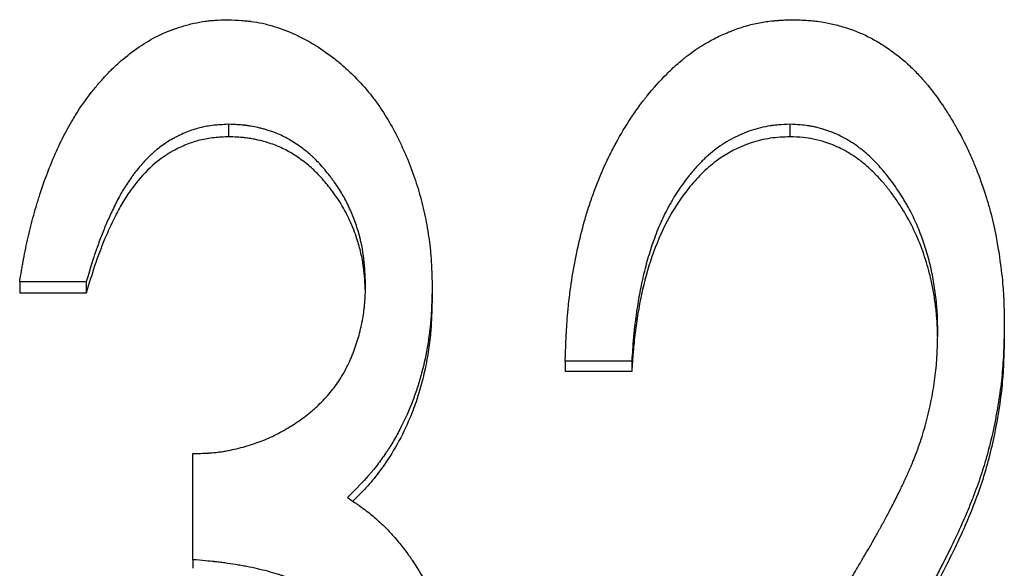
# Model space of a CAD drawing. Header units: millimetres. Extents: x 0 to 594, y 0 to 420.
# Tile 10 of 20: x 175.85 to 184.38, y 226.26 to 231.02. Entities that reach past the tile are written whole.
import ezdxf

# ---------------------------------------------------------------- set-up
doc = ezdxf.new("R2010")
doc.units = ezdxf.units.MM

msp = doc.modelspace()

# ---------------------------------------------------------------- linework, layer by layer
at = {"color": 7, "linetype": 'Continuous', "lineweight": 25}
for p, q in [((177.6576, 230.1139), (177.6576, 230.0059)), ((182.5254, 230.1139), (182.5254, 230.0059)), ((176.4226, 228.7465), (175.8457, 228.7465)), ((175.8457, 228.7465), (175.8457, 228.6504)), ((176.4226, 228.7465), (176.4226, 228.6504)), ((179.4226, 228.7161), (179.4226, 228.6203)), ((176.4226, 228.6504), (175.8457, 228.6504)), ((184.3841, 228.375), (184.3841, 228.2822)), ((181.1534, 228.0603), (180.5765, 228.0603)), ((180.5765, 228.0603), (180.5765, 227.9702)), ((181.1534, 228.0603), (181.1534, 227.9702)), ((181.1534, 227.9702), (180.5765, 227.9702)), ((177.3457, 226.3382), (177.3457, 227.2577)), ((177.3457, 226.3382), (177.3457, 226.2632))]:
    msp.add_line(p, q, dxfattribs=at)
for points, knots in [([(175.8457, 228.7465), (175.8528, 228.7898), (175.8591, 228.8277), (175.8673, 228.8764), (175.8699, 228.8913), (175.8734, 228.9116), (175.8745, 228.918), (175.8762, 228.9271), (175.8767, 228.9301), (175.8775, 228.9344), (175.8777, 228.9358), (175.8782, 228.9386), (175.8783, 228.9392), (175.8848, 228.9746), (175.8911, 229.0073), (175.9044, 229.0718), (175.911, 229.1025), (175.9333, 229.1992), (175.9496, 229.2632), (175.976, 229.3582), (175.9851, 229.3898), (175.9993, 229.4369), (176.0041, 229.4526), (176.0115, 229.476), (176.014, 229.4838), (176.019, 229.4994), (176.0212, 229.5063), (176.0694, 229.6539), (176.1194, 229.783), (176.2015, 229.9618), (176.23, 230.0189), (176.2746, 230.101), (176.2897, 230.1277), (176.3129, 230.1669), (176.3207, 230.1798), (176.3364, 230.2053), (176.3438, 230.217), (176.3865, 230.2833), (176.4246, 230.3365), (176.4878, 230.4166), (176.5106, 230.4442), (176.5548, 230.4955), (176.5768, 230.5199), (176.6094, 230.5544), (176.6203, 230.5656), (176.6419, 230.5873), (176.6551, 230.6002), (176.6925, 230.6357), (176.7177, 230.6584), (176.7946, 230.7234), (176.8472, 230.7628), (176.9552, 230.8335), (177.0104, 230.8652), (177.1286, 230.9208), (177.1906, 230.9444), (177.2718, 230.9687), (177.2882, 230.9733), (177.3213, 230.982), (177.3391, 230.9863), (177.3897, 230.9977), (177.4221, 231.0037), (177.4611, 231.0093), (177.4688, 231.0103), (177.484, 231.0122), (177.4885, 231.0127), (177.5071, 231.0145), (177.5211, 231.0156), (177.5681, 231.0186), (177.606, 231.0203), (177.6504, 231.0215)], [0, 0, 0, 0, 0.03125, 0.03125, 0.046875, 0.046875, 0.054688, 0.054688, 0.058594, 0.058594, 0.060547, 0.060547, 0.0625, 0.0625, 0.09375, 0.09375, 0.125, 0.125, 0.1875, 0.1875, 0.21875, 0.21875, 0.234375, 0.234375, 0.242188, 0.242188, 0.25, 0.25, 0.375, 0.375, 0.4375, 0.4375, 0.46875, 0.46875, 0.484375, 0.484375, 0.5, 0.5, 0.5625, 0.5625, 0.59375, 0.59375, 0.625, 0.625, 0.640625, 0.640625, 0.65625, 0.65625, 0.6875, 0.6875, 0.75, 0.75, 0.8125, 0.8125, 0.875, 0.875, 0.890625, 0.890625, 0.90625, 0.90625, 0.9375, 0.9375, 0.945312, 0.945312, 0.953125, 0.953125, 0.96875, 0.96875, 1, 1, 1, 1]), ([(177.6504, 231.0215), (177.6954, 231.0194), (177.7348, 231.0172), (177.7853, 231.0135), (177.8007, 231.0123), (177.8217, 231.0103), (177.8284, 231.0096), (177.8378, 231.0086), (177.8409, 231.0083), (177.8453, 231.0077), (177.8468, 231.0076), (177.8497, 231.0072), (177.8505, 231.0071), (177.8848, 231.0027), (177.9175, 230.9971), (177.9669, 230.9863), (177.9834, 230.9823), (178.0167, 230.9736), (178.0344, 230.9685), (178.1133, 230.9443), (178.1753, 230.9206), (178.2669, 230.8786), (178.2972, 230.8634), (178.3422, 230.8392), (178.3571, 230.8308), (178.3868, 230.8135), (178.4026, 230.804), (178.4716, 230.7611), (178.5255, 230.7231), (178.6042, 230.6607), (178.6302, 230.639), (178.6813, 230.5937), (178.7069, 230.5698), (178.7804, 230.4978), (178.8261, 230.4481), (178.8899, 230.3708), (178.9103, 230.3446), (178.9398, 230.3047), (178.9495, 230.2912), (178.9683, 230.2642), (178.9779, 230.25), (179.0213, 230.1838), (179.0545, 230.1281), (179.1022, 230.04), (179.1177, 230.01), (179.1405, 229.9638), (179.148, 229.9482), (179.1628, 229.9167), (179.1703, 229.9002), (179.2051, 229.8226), (179.2303, 229.7602), (179.2644, 229.6661), (179.2751, 229.6347), (179.2954, 229.5716), (179.3046, 229.5407), (179.3318, 229.4435), (179.3477, 229.3784), (179.3681, 229.2804), (179.3744, 229.2476), (179.3858, 229.182), (179.3911, 229.1483), (179.4001, 229.0841), (179.4039, 229.0514), (179.4088, 229.0015), (179.4103, 228.9848), (179.4123, 228.9594), (179.4129, 228.9509), (179.4137, 228.9381), (179.414, 228.9338), (179.4144, 228.9274), (179.4146, 228.9253), (179.4148, 228.921), (179.415, 228.9181), (179.4177, 228.8722), (179.4202, 228.8054), (179.4226, 228.7161)], [0, 0, 0, 0, 0.03125, 0.03125, 0.046875, 0.046875, 0.054688, 0.054688, 0.058594, 0.058594, 0.060547, 0.060547, 0.0625, 0.0625, 0.09375, 0.09375, 0.109375, 0.109375, 0.125, 0.125, 0.1875, 0.1875, 0.21875, 0.21875, 0.234375, 0.234375, 0.25, 0.25, 0.3125, 0.3125, 0.34375, 0.34375, 0.375, 0.375, 0.4375, 0.4375, 0.46875, 0.46875, 0.484375, 0.484375, 0.5, 0.5, 0.5625, 0.5625, 0.59375, 0.59375, 0.609375, 0.609375, 0.625, 0.625, 0.6875, 0.6875, 0.71875, 0.71875, 0.75, 0.75, 0.8125, 0.8125, 0.84375, 0.84375, 0.875, 0.875, 0.90625, 0.90625, 0.921875, 0.921875, 0.929688, 0.929688, 0.933594, 0.933594, 0.935547, 0.935547, 0.9375, 0.9375, 1, 1, 1, 1]), ([(180.5765, 228.0603), (180.5783, 228.1149), (180.5801, 228.1626), (180.5826, 228.224), (180.5834, 228.2428), (180.5846, 228.2683), (180.585, 228.2764), (180.5855, 228.2879), (180.5857, 228.2917), (180.586, 228.2971), (180.5861, 228.2989), (180.5863, 228.3024), (180.5863, 228.3032), (180.5888, 228.3483), (180.5915, 228.3899), (180.5979, 228.4715), (180.6015, 228.5104), (180.6142, 228.6311), (180.6249, 228.7117), (180.6444, 228.8327), (180.6515, 228.8731), (180.663, 228.9337), (180.667, 228.9539), (180.6752, 228.9943), (180.6793, 229.0138), (180.7021, 229.1184), (180.7223, 229.1995), (180.7557, 229.3172), (180.7674, 229.3559), (180.7856, 229.4129), (180.7918, 229.4317), (180.8013, 229.4597), (180.8045, 229.469), (180.811, 229.4875), (180.8141, 229.4962), (180.8454, 229.5836), (180.876, 229.6597), (180.926, 229.7714), (180.9433, 229.8083), (180.9703, 229.8629), (180.9795, 229.881), (180.9982, 229.917), (181.0072, 229.934), (181.058, 230.0275), (181.1008, 230.0989), (181.1683, 230.201), (181.1913, 230.2342), (181.2267, 230.2828), (181.2386, 230.2988), (181.2567, 230.3224), (181.2628, 230.3302), (181.275, 230.3458), (181.2804, 230.3527), (181.3421, 230.4295), (181.3984, 230.4925), (181.4853, 230.579), (181.5146, 230.6065), (181.5591, 230.6457), (181.5741, 230.6585), (181.5967, 230.6771), (181.6042, 230.6832), (181.6193, 230.6953), (181.6263, 230.7008), (181.7007, 230.7582), (181.7698, 230.8033), (181.8777, 230.862), (181.9143, 230.8801), (181.9704, 230.905), (181.9893, 230.9129), (182.0274, 230.928), (182.0459, 230.9349), (182.1063, 230.956), (182.1464, 230.9682), (182.2063, 230.9834), (182.2262, 230.988), (182.2659, 230.9962), (182.2868, 230.9999), (182.3244, 231.0058), (182.344, 231.0084), (182.3748, 231.0117), (182.3853, 231.0127), (182.4013, 231.0141), (182.4067, 231.0145), (182.4149, 231.0151), (182.4176, 231.0153), (182.4231, 231.0157), (182.427, 231.016), (182.4559, 231.0179), (182.4972, 231.0197), (182.5524, 231.0215)], [0, 0, 0, 0, 0.03125, 0.03125, 0.046875, 0.046875, 0.054688, 0.054688, 0.058594, 0.058594, 0.060547, 0.060547, 0.0625, 0.0625, 0.09375, 0.09375, 0.125, 0.125, 0.1875, 0.1875, 0.21875, 0.21875, 0.234375, 0.234375, 0.25, 0.25, 0.3125, 0.3125, 0.34375, 0.34375, 0.359375, 0.359375, 0.367188, 0.367188, 0.375, 0.375, 0.4375, 0.4375, 0.46875, 0.46875, 0.484375, 0.484375, 0.5, 0.5, 0.5625, 0.5625, 0.59375, 0.59375, 0.609375, 0.609375, 0.617188, 0.617188, 0.625, 0.625, 0.6875, 0.6875, 0.71875, 0.71875, 0.734375, 0.734375, 0.742188, 0.742188, 0.75, 0.75, 0.8125, 0.8125, 0.84375, 0.84375, 0.859375, 0.859375, 0.875, 0.875, 0.90625, 0.90625, 0.921875, 0.921875, 0.9375, 0.9375, 0.953125, 0.953125, 0.960938, 0.960938, 0.964844, 0.964844, 0.966797, 0.966797, 0.96875, 0.96875, 1, 1, 1, 1]), ([(182.5524, 231.0215), (182.5773, 231.0206), (182.5992, 231.0198), (182.6272, 231.0187), (182.6358, 231.0183), (182.6476, 231.0177), (182.6513, 231.0175), (182.6566, 231.0172), (182.6583, 231.0171), (182.6616, 231.0169), (182.6622, 231.0169), (182.6852, 231.0155), (182.7047, 231.014), (182.742, 231.0104), (182.7592, 231.0084), (182.8117, 231.001), (182.8474, 230.9944), (182.9022, 230.9821), (182.9206, 230.9776), (182.9579, 230.9677), (182.9775, 230.9622), (183.0686, 230.9347), (183.1381, 230.9071), (183.2374, 230.8574), (183.2695, 230.8395), (183.3172, 230.8107), (183.333, 230.8007), (183.3644, 230.7802), (183.3809, 230.7689), (183.454, 230.7172), (183.5102, 230.6711), (183.5912, 230.5949), (183.6177, 230.5683), (183.6565, 230.5266), (183.6693, 230.5125), (183.6883, 230.4908), (183.6946, 230.4834), (183.7071, 230.4687), (183.7141, 230.4604), (183.7635, 230.4003), (183.8062, 230.3429), (183.8685, 230.2509), (183.889, 230.2193), (183.9193, 230.1703), (183.9293, 230.1537), (183.9442, 230.1285), (183.9492, 230.12), (183.9591, 230.103), (183.9643, 230.0937), (184.0052, 230.0214), (184.0391, 229.9558), (184.0862, 229.8552), (184.1013, 229.8214), (184.123, 229.77), (184.1301, 229.7528), (184.1405, 229.7269), (184.1439, 229.7182), (184.1507, 229.7009), (184.1538, 229.6927), (184.1855, 229.6088), (184.2105, 229.5362), (184.2431, 229.4299), (184.2531, 229.395), (184.2715, 229.3261), (184.2797, 229.293), (184.3187, 229.1207), (184.3432, 228.9743), (184.3654, 228.7812), (184.3691, 228.7434), (184.3737, 228.6879), (184.375, 228.6696), (184.3767, 228.6424), (184.3773, 228.6334), (184.378, 228.62), (184.3782, 228.6156), (184.3786, 228.6089), (184.3787, 228.6067), (184.3789, 228.6022), (184.379, 228.5994), (184.3813, 228.5484), (184.383, 228.4741), (184.3841, 228.375)], [0, 0, 0, 0, 0.015625, 0.015625, 0.023438, 0.023438, 0.027344, 0.027344, 0.029297, 0.029297, 0.03125, 0.03125, 0.046875, 0.046875, 0.0625, 0.0625, 0.09375, 0.09375, 0.109375, 0.109375, 0.125, 0.125, 0.1875, 0.1875, 0.21875, 0.21875, 0.234375, 0.234375, 0.25, 0.25, 0.3125, 0.3125, 0.34375, 0.34375, 0.359375, 0.359375, 0.367188, 0.367188, 0.375, 0.375, 0.4375, 0.4375, 0.46875, 0.46875, 0.484375, 0.484375, 0.492188, 0.492188, 0.5, 0.5, 0.5625, 0.5625, 0.59375, 0.59375, 0.609375, 0.609375, 0.617188, 0.617188, 0.625, 0.625, 0.6875, 0.6875, 0.71875, 0.71875, 0.75, 0.75, 0.875, 0.875, 0.90625, 0.90625, 0.921875, 0.921875, 0.929688, 0.929688, 0.933594, 0.933594, 0.935547, 0.935547, 0.9375, 0.9375, 1, 1, 1, 1]), ([(177.6576, 230.1139), (177.6297, 230.1125), (177.6054, 230.1111), (177.5741, 230.109), (177.5646, 230.1082), (177.5515, 230.1072), (177.5474, 230.1068), (177.5416, 230.1063), (177.5397, 230.1061), (177.536, 230.1057), (177.5352, 230.1057), (177.4882, 230.1008), (177.4478, 230.0939), (177.3703, 230.074), (177.3317, 230.0613), (177.2737, 230.0379), (177.2545, 230.0294), (177.2255, 230.0157), (177.2159, 230.0109), (177.1966, 230.001), (177.1864, 229.9956), (177.1413, 229.9707), (177.1065, 229.9485), (177.0564, 229.9117), (177.04, 229.8989), (177.0159, 229.8787), (177.0079, 229.8718), (176.9922, 229.8578), (176.9836, 229.8498), (176.9492, 229.8172), (176.922, 229.7884), (176.8815, 229.7412), (176.8681, 229.7248), (176.848, 229.6993), (176.8414, 229.6906), (176.8281, 229.6729), (176.821, 229.6632), (176.7903, 229.6206), (176.7674, 229.586), (176.7355, 229.5334), (176.7266, 229.5179), (176.7075, 229.4834), (176.6977, 229.4649), (176.6777, 229.4257), (176.6674, 229.4047), (176.6482, 229.3649), (176.6391, 229.3454), (176.6128, 229.2882), (176.5971, 229.2524), (176.5679, 229.1811), (176.5533, 229.1439), (176.5316, 229.0857), (176.5244, 229.0659), (176.5136, 229.0356), (176.51, 229.0254), (176.5046, 229.01), (176.5029, 229.0048), (176.5002, 228.997), (176.4993, 228.9944), (176.4975, 228.9892), (176.4963, 228.9857), (176.4766, 228.9279), (176.4522, 228.8488), (176.4226, 228.7465)], [0, 0, 0, 0, 0.03125, 0.03125, 0.046875, 0.046875, 0.054688, 0.054688, 0.058594, 0.058594, 0.0625, 0.0625, 0.125, 0.125, 0.1875, 0.1875, 0.21875, 0.21875, 0.234375, 0.234375, 0.25, 0.25, 0.3125, 0.3125, 0.34375, 0.34375, 0.359375, 0.359375, 0.375, 0.375, 0.4375, 0.4375, 0.46875, 0.46875, 0.484375, 0.484375, 0.5, 0.5, 0.5625, 0.5625, 0.59375, 0.59375, 0.625, 0.625, 0.65625, 0.65625, 0.6875, 0.6875, 0.75, 0.75, 0.8125, 0.8125, 0.84375, 0.84375, 0.859375, 0.859375, 0.867188, 0.867188, 0.871094, 0.871094, 0.875, 0.875, 1, 1, 1, 1]), ([(178.8457, 228.7197), (178.8432, 228.7762), (178.8404, 228.8255), (178.8358, 228.8888), (178.8342, 228.9081), (178.8316, 228.9344), (178.8307, 228.9428), (178.8294, 228.9546), (178.8289, 228.9584), (178.8283, 228.964), (178.828, 228.9658), (178.8276, 228.9694), (178.8274, 228.9704), (178.8162, 229.0548), (178.7975, 229.1369), (178.7573, 229.2617), (178.7425, 229.302), (178.7099, 229.38), (178.6917, 229.4186), (178.6541, 229.4897), (178.6332, 229.5253), (178.5986, 229.5785), (178.5865, 229.5962), (178.5676, 229.6228), (178.5612, 229.6317), (178.548, 229.6494), (178.5417, 229.6577), (178.5055, 229.7046), (178.4766, 229.7389), (178.4335, 229.7857), (178.4192, 229.8005), (178.3978, 229.8215), (178.3907, 229.8283), (178.3765, 229.8415), (178.37, 229.8474), (178.3468, 229.8677), (178.3307, 229.8809), (178.297, 229.9069), (178.2804, 229.919), (178.2231, 229.9582), (178.1874, 229.9801), (178.1172, 230.0172), (178.0797, 230.0337), (178.0196, 230.0554), (177.999, 230.0622), (177.9671, 230.0715), (177.9563, 230.0745), (177.9344, 230.0802), (177.9226, 230.0831), (177.8911, 230.0904), (177.87, 230.0946), (177.8384, 230.0999), (177.8279, 230.1015), (177.8121, 230.1036), (177.8068, 230.1043), (177.7989, 230.1052), (177.7962, 230.1055), (177.7909, 230.1061), (177.7874, 230.1064), (177.7574, 230.1095), (177.7147, 230.1119), (177.6576, 230.1139)], [0, 0, 0, 0, 0.0625, 0.0625, 0.09375, 0.09375, 0.109375, 0.109375, 0.117188, 0.117188, 0.121094, 0.121094, 0.125, 0.125, 0.25, 0.25, 0.3125, 0.3125, 0.375, 0.375, 0.4375, 0.4375, 0.46875, 0.46875, 0.484375, 0.484375, 0.5, 0.5, 0.5625, 0.5625, 0.59375, 0.59375, 0.609375, 0.609375, 0.625, 0.625, 0.65625, 0.65625, 0.6875, 0.6875, 0.75, 0.75, 0.8125, 0.8125, 0.84375, 0.84375, 0.859375, 0.859375, 0.875, 0.875, 0.90625, 0.90625, 0.921875, 0.921875, 0.929688, 0.929688, 0.933594, 0.933594, 0.9375, 0.9375, 1, 1, 1, 1]), ([(182.5254, 230.1139), (182.4878, 230.1124), (182.4548, 230.1106), (182.412, 230.1073), (182.3989, 230.1061), (182.3809, 230.1042), (182.3751, 230.1036), (182.367, 230.1026), (182.3643, 230.1022), (182.3592, 230.1015), (182.3578, 230.1013), (182.2979, 230.0925), (182.2414, 230.0787), (182.1341, 230.0422), (182.0822, 230.0197), (182.0068, 229.9799), (181.9821, 229.9656), (181.9336, 229.9348), (181.909, 229.9179), (181.8637, 229.8841), (181.8416, 229.8663), (181.8094, 229.8384), (181.7989, 229.8288), (181.7832, 229.8142), (181.7781, 229.8092), (181.7678, 229.7993), (181.7623, 229.7938), (181.7392, 229.7705), (181.7206, 229.7506), (181.6925, 229.7186), (181.683, 229.7076), (181.6688, 229.6907), (181.6641, 229.6849), (181.6546, 229.6733), (181.6493, 229.6667), (181.611, 229.6187), (181.5786, 229.5736), (181.5324, 229.5023), (181.5174, 229.4779), (181.4956, 229.4404), (181.4884, 229.4278), (181.4742, 229.4022), (181.4667, 229.3883), (181.4347, 229.3273), (181.4108, 229.2766), (181.3775, 229.1977), (181.3669, 229.171), (181.3465, 229.1165), (181.3376, 229.0914), (181.3111, 229.0129), (181.2947, 228.9593), (181.2722, 228.8768), (181.2651, 228.8489), (181.2548, 228.8067), (181.2515, 228.7925), (181.2466, 228.7711), (181.245, 228.764), (181.2419, 228.7496), (181.2401, 228.7415), (181.2281, 228.6852), (181.2181, 228.6322), (181.2041, 228.5483), (181.1997, 228.5196), (181.1932, 228.4754), (181.1911, 228.4605), (181.188, 228.4379), (181.187, 228.4303), (181.185, 228.415), (181.1839, 228.4065), (181.1794, 228.3717), (181.1762, 228.3436), (181.1717, 228.3013), (181.1703, 228.2871), (181.1683, 228.2658), (181.1677, 228.2587), (181.1668, 228.248), (181.1665, 228.2445), (181.166, 228.2391), (181.1659, 228.2374), (181.1656, 228.2338), (181.1654, 228.2314), (181.1622, 228.1925), (181.1582, 228.1359), (181.1534, 228.0603)], [0, 0, 0, 0, 0.03125, 0.03125, 0.046875, 0.046875, 0.054688, 0.054688, 0.058594, 0.058594, 0.0625, 0.0625, 0.125, 0.125, 0.1875, 0.1875, 0.21875, 0.21875, 0.25, 0.25, 0.28125, 0.28125, 0.296875, 0.296875, 0.304688, 0.304688, 0.3125, 0.3125, 0.34375, 0.34375, 0.359375, 0.359375, 0.367188, 0.367188, 0.375, 0.375, 0.4375, 0.4375, 0.46875, 0.46875, 0.484375, 0.484375, 0.5, 0.5, 0.5625, 0.5625, 0.59375, 0.59375, 0.625, 0.625, 0.6875, 0.6875, 0.71875, 0.71875, 0.734375, 0.734375, 0.742188, 0.742188, 0.75, 0.75, 0.8125, 0.8125, 0.84375, 0.84375, 0.859375, 0.859375, 0.867188, 0.867188, 0.875, 0.875, 0.90625, 0.90625, 0.921875, 0.921875, 0.929688, 0.929688, 0.933594, 0.933594, 0.935547, 0.935547, 0.9375, 0.9375, 1, 1, 1, 1]), ([(183.8072, 228.3106), (183.8068, 228.3445), (183.8062, 228.3742), (183.8053, 228.4123), (183.8049, 228.424), (183.8044, 228.4398), (183.8042, 228.4449), (183.8039, 228.452), (183.8038, 228.4543), (183.8036, 228.4588), (183.8036, 228.4601), (183.8023, 228.4874), (183.8006, 228.5122), (183.7964, 228.5628), (183.7938, 228.5878), (183.7841, 228.6696), (183.7764, 228.7218), (183.7628, 228.7967), (183.758, 228.8211), (183.7502, 228.8569), (183.7476, 228.8687), (183.7435, 228.8861), (183.7421, 228.8919), (183.7393, 228.9034), (183.7381, 228.9083), (183.7232, 228.9665), (183.7087, 229.0165), (183.6851, 229.0888), (183.6769, 229.1125), (183.6641, 229.1474), (183.6597, 229.1589), (183.6509, 229.1817), (183.6466, 229.1924), (183.6226, 229.2512), (183.6015, 229.2973), (183.5671, 229.3652), (183.5551, 229.3876), (183.5365, 229.4209), (183.5302, 229.4319), (183.5173, 229.4539), (183.5111, 229.4643), (183.4762, 229.5213), (183.4473, 229.5647), (183.4026, 229.6264), (183.3874, 229.6464), (183.3643, 229.6756), (183.3566, 229.6851), (183.3449, 229.6993), (183.341, 229.704), (183.3331, 229.7133), (183.3297, 229.7172), (183.2888, 229.7645), (183.2519, 229.8028), (183.1959, 229.8545), (183.1771, 229.8708), (183.1487, 229.8938), (183.1392, 229.9013), (183.1249, 229.9121), (183.1202, 229.9156), (183.1106, 229.9226), (183.1067, 229.9254), (183.0558, 229.9612), (183.0105, 229.9886), (182.9423, 230.0231), (182.9195, 230.0334), (182.8854, 230.0474), (182.874, 230.0517), (182.8569, 230.0579), (182.8512, 230.0598), (182.8398, 230.0637), (182.8347, 230.0653), (182.8028, 230.0752), (182.7775, 230.0821), (182.7401, 230.0908), (182.7277, 230.0934), (182.7092, 230.0969), (182.7031, 230.0981), (182.6939, 230.0996), (182.6909, 230.1001), (182.6848, 230.1011), (182.6809, 230.1017), (182.6442, 230.1073), (182.5931, 230.1112), (182.5254, 230.1139)], [0, 0, 0, 0, 0.03125, 0.03125, 0.046875, 0.046875, 0.054688, 0.054688, 0.058594, 0.058594, 0.0625, 0.0625, 0.09375, 0.09375, 0.125, 0.125, 0.1875, 0.1875, 0.21875, 0.21875, 0.234375, 0.234375, 0.242188, 0.242188, 0.25, 0.25, 0.3125, 0.3125, 0.34375, 0.34375, 0.359375, 0.359375, 0.375, 0.375, 0.4375, 0.4375, 0.46875, 0.46875, 0.484375, 0.484375, 0.5, 0.5, 0.5625, 0.5625, 0.59375, 0.59375, 0.609375, 0.609375, 0.617188, 0.617188, 0.625, 0.625, 0.6875, 0.6875, 0.71875, 0.71875, 0.734375, 0.734375, 0.742188, 0.742188, 0.75, 0.75, 0.8125, 0.8125, 0.84375, 0.84375, 0.859375, 0.859375, 0.867188, 0.867188, 0.875, 0.875, 0.90625, 0.90625, 0.921875, 0.921875, 0.929688, 0.929688, 0.933594, 0.933594, 0.9375, 0.9375, 1, 1, 1, 1]), ([(177.6576, 230.0059), (177.6158, 230.0038), (177.5323, 229.9998), (177.4092, 229.9796), (177.2902, 229.9397), (177.1395, 229.8689), (176.9694, 229.7446), (176.8329, 229.5811), (176.7351, 229.4343), (176.6586, 229.2885), (176.5755, 229.1068), (176.493, 228.8867), (176.4461, 228.7292), (176.4226, 228.6504)], [0, 0, 0, 0, 0.06254, 0.125025, 0.185976, 0.250054, 0.374794, 0.49971, 0.570913, 0.642518, 0.749839, 0.874918, 1, 1, 1, 1]), ([(178.8433, 228.6658), (178.8415, 228.7008), (178.838, 228.7706), (178.828, 228.8815), (178.8064, 228.9985), (178.7686, 229.1339), (178.7133, 229.2774), (178.6342, 229.4263), (178.5439, 229.5543), (178.4527, 229.6628), (178.3622, 229.752), (178.2624, 229.8272), (178.1552, 229.8935), (178.0376, 229.9444), (177.9415, 229.9718), (177.8703, 229.9868), (177.8281, 229.9937), (177.7822, 229.9994), (177.7253, 230.0033), (177.6826, 230.0049), (177.6576, 230.0059)], [0, 0, 0, 0, 0.053228, 0.106389, 0.169371, 0.234061, 0.319977, 0.402783, 0.48935, 0.556861, 0.617008, 0.680827, 0.744651, 0.806032, 0.872296, 0.893619, 0.91489, 0.936148, 0.962633, 1, 1, 1, 1]), ([(182.5254, 230.0059), (182.4681, 230.0034), (182.3536, 229.9985), (182.1308, 229.9437), (181.9262, 229.8351), (181.7549, 229.6866), (181.6056, 229.5165), (181.4515, 229.2797), (181.3212, 228.9672), (181.2332, 228.6411), (181.1879, 228.3626), (181.1641, 228.1388), (181.1569, 228.0264), (181.1534, 227.9702)], [0, 0, 0, 0, 0.062537, 0.125019, 0.249653, 0.312165, 0.374708, 0.499661, 0.623886, 0.749754, 0.874864, 0.93743, 1, 1, 1, 1]), ([(183.8061, 228.2699), (183.8057, 228.2958), (183.8047, 228.3587), (183.7978, 228.4635), (183.7833, 228.5828), (183.7634, 228.7026), (183.7308, 228.8466), (183.6806, 229.012), (183.6037, 229.1987), (183.5227, 229.3465), (183.4484, 229.4603), (183.3888, 229.542), (183.324, 229.6209), (183.2542, 229.6956), (183.1794, 229.7645), (183.0854, 229.8367), (182.9704, 229.9063), (182.8432, 229.9578), (182.7327, 229.9861), (182.6311, 230.0015), (182.5632, 230.0043), (182.5254, 230.0059)], [0, 0, 0, 0, 0.032725, 0.079727, 0.13316, 0.185046, 0.233723, 0.32027, 0.403972, 0.489158, 0.533184, 0.575728, 0.616916, 0.662031, 0.704516, 0.744652, 0.810868, 0.872281, 0.915411, 0.952851, 1, 1, 1, 1]), ([(177.3457, 227.2577), (177.3784, 227.2586), (177.407, 227.2596), (177.4437, 227.2611), (177.455, 227.2616), (177.4703, 227.2624), (177.4752, 227.2627), (177.4821, 227.2631), (177.4843, 227.2632), (177.4887, 227.2635), (177.4897, 227.2636), (177.5179, 227.2656), (177.5426, 227.2679), (177.5791, 227.2725), (177.5912, 227.2742), (177.6152, 227.2778), (177.6278, 227.28), (177.6834, 227.2901), (177.7319, 227.3013), (177.8328, 227.3287), (177.8796, 227.3435), (177.9658, 227.3752), (178.0093, 227.3939), (178.0752, 227.4263), (178.0973, 227.4379), (178.1417, 227.4623), (178.1647, 227.4757), (178.2297, 227.5154), (178.2709, 227.5433), (178.3296, 227.5873), (178.3487, 227.6024), (178.3764, 227.6255), (178.3856, 227.6332), (178.399, 227.6451), (178.4035, 227.649), (178.4124, 227.657), (178.4163, 227.6606), (178.4598, 227.7007), (178.4951, 227.737), (178.5588, 227.8109), (178.5869, 227.8478), (178.638, 227.9254), (178.6617, 227.9665), (178.6945, 228.0318), (178.705, 228.0541), (178.7201, 228.0885), (178.725, 228.1002), (178.7345, 228.1237), (178.7395, 228.1364), (178.7608, 228.1927), (178.7758, 228.2387), (178.795, 228.3091), (178.8009, 228.3328), (178.8116, 228.3807), (178.8165, 228.4055), (178.8249, 228.4529), (178.8284, 228.4769), (178.833, 228.5131), (178.8343, 228.5252), (178.8361, 228.5434), (178.8367, 228.5495), (178.8375, 228.5587), (178.8378, 228.5618), (178.8383, 228.5679), (178.8386, 228.572), (178.8412, 228.6063), (178.8435, 228.6549), (178.8457, 228.7197)], [0, 0, 0, 0, 0.03125, 0.03125, 0.046875, 0.046875, 0.054688, 0.054688, 0.058594, 0.058594, 0.0625, 0.0625, 0.09375, 0.09375, 0.109375, 0.109375, 0.125, 0.125, 0.1875, 0.1875, 0.25, 0.25, 0.3125, 0.3125, 0.34375, 0.34375, 0.375, 0.375, 0.4375, 0.4375, 0.46875, 0.46875, 0.484375, 0.484375, 0.492188, 0.492188, 0.5, 0.5, 0.5625, 0.5625, 0.625, 0.625, 0.6875, 0.6875, 0.71875, 0.71875, 0.734375, 0.734375, 0.75, 0.75, 0.8125, 0.8125, 0.84375, 0.84375, 0.875, 0.875, 0.90625, 0.90625, 0.921875, 0.921875, 0.929688, 0.929688, 0.933594, 0.933594, 0.9375, 0.9375, 1, 1, 1, 1]), ([(179.4226, 228.7161), (179.4215, 228.6597), (179.4202, 228.6102), (179.418, 228.5467), (179.4172, 228.5273), (179.416, 228.5008), (179.4156, 228.4925), (179.4149, 228.4805), (179.4147, 228.4767), (179.4144, 228.4711), (179.4142, 228.4692), (179.414, 228.4656), (179.414, 228.4646), (179.4111, 228.4205), (179.4073, 228.3786), (179.3976, 228.2943), (179.3918, 228.2528), (179.3704, 228.1223), (179.3525, 228.0378), (179.3199, 227.9148), (179.3081, 227.8744), (179.289, 227.8148), (179.2824, 227.795), (179.2721, 227.7657), (179.2686, 227.7559), (179.2616, 227.7365), (179.2582, 227.7275), (179.2233, 227.6354), (179.1883, 227.5567), (179.13, 227.4433), (179.1096, 227.4063), (179.0776, 227.352), (179.0666, 227.3341), (179.0499, 227.3075), (179.0442, 227.2987), (179.0328, 227.2812), (179.0273, 227.2729), (178.9966, 227.2272), (178.9713, 227.1921), (178.9324, 227.1414), (178.9192, 227.1248), (178.8992, 227.1005), (178.8925, 227.0925), (178.8824, 227.0806), (178.879, 227.0766), (178.8739, 227.0707), (178.8722, 227.0688), (178.8688, 227.0649), (178.8666, 227.0623), (178.8278, 227.0183), (178.7684, 226.957), (178.687, 226.8773)], [0, 0, 0, 0, 0.0625, 0.0625, 0.09375, 0.09375, 0.109375, 0.109375, 0.117188, 0.117188, 0.121094, 0.121094, 0.125, 0.125, 0.1875, 0.1875, 0.25, 0.25, 0.375, 0.375, 0.4375, 0.4375, 0.46875, 0.46875, 0.484375, 0.484375, 0.5, 0.5, 0.625, 0.625, 0.6875, 0.6875, 0.71875, 0.71875, 0.734375, 0.734375, 0.75, 0.75, 0.8125, 0.8125, 0.84375, 0.84375, 0.859375, 0.859375, 0.867188, 0.867188, 0.871094, 0.871094, 0.875, 0.875, 1, 1, 1, 1]), ([(179.4226, 228.6203), (179.4213, 228.5581), (179.4191, 228.4465), (179.408, 228.2787), (179.3862, 228.1167), (179.3534, 227.9498), (179.31, 227.7868), (179.2463, 227.6008), (179.1549, 227.3958), (179.0534, 227.2251), (178.972, 227.1103), (178.92, 227.0432), (178.861, 226.9734), (178.7987, 226.9079), (178.7541, 226.864), (178.7346, 226.8449)], [0, 0, 0, 0, 0.095762, 0.171845, 0.258534, 0.346772, 0.432814, 0.517043, 0.647828, 0.775458, 0.819471, 0.862535, 0.90473, 0.958565, 1, 1, 1, 1]), ([(184.3841, 228.375), (184.3832, 228.3268), (184.3823, 228.2846), (184.3809, 228.2303), (184.3804, 228.2138), (184.3797, 228.1912), (184.3795, 228.184), (184.3791, 228.1738), (184.379, 228.1705), (184.3788, 228.1657), (184.3788, 228.1641), (184.3787, 228.161), (184.3786, 228.1605), (184.377, 228.1188), (184.3751, 228.0811), (184.3703, 228.0089), (184.3676, 227.9752), (184.3577, 227.8734), (184.3489, 227.8036), (184.3324, 227.6962), (184.3263, 227.6599), (184.3131, 227.5865), (184.3058, 227.5482), (184.2833, 227.4383), (184.2666, 227.3666), (184.2391, 227.2613), (184.2295, 227.2265), (184.2145, 227.175), (184.2094, 227.158), (184.2016, 227.1325), (184.199, 227.124), (184.1937, 227.1072), (184.1907, 227.098), (184.1686, 227.0295), (184.1457, 226.9651), (184.1067, 226.8633), (184.0928, 226.8286), (184.0709, 226.7751), (184.0634, 226.757), (184.0518, 226.7296), (184.0479, 226.7205), (184.0419, 226.7066), (184.0399, 226.702), (184.0369, 226.695), (184.0359, 226.6927), (184.0339, 226.688), (184.0326, 226.6851), (183.9839, 226.5728), (183.9225, 226.4443), (183.8383, 226.2796), (183.8288, 226.261), (183.8093, 226.2233), (183.7981, 226.2019), (183.7684, 226.1448), (183.7506, 226.1108), (183.727, 226.0659), (183.7196, 226.0519), (183.7093, 226.0325), (183.706, 226.0263), (183.6996, 226.0144), (183.696, 226.0077), (183.6764, 225.9713), (183.6597, 225.9408), (183.6242, 225.8771), (183.6055, 225.844), (183.5833, 225.8051), (183.5808, 225.8008), (183.5758, 225.7921), (183.5725, 225.7865), (183.5638, 225.7712), (183.558, 225.7613), (183.5411, 225.7318), (183.5302, 225.7129), (183.4777, 225.6219), (183.4421, 225.5604), (183.3981, 225.4853), (183.386, 225.4648), (183.3574, 225.4166), (183.3413, 225.3898), (183.2875, 225.301), (183.2445, 225.2308), (183.1942, 225.1495)], [0, 0, 0, 0, 0.03125, 0.03125, 0.046875, 0.046875, 0.054688, 0.054688, 0.058594, 0.058594, 0.060547, 0.060547, 0.0625, 0.0625, 0.09375, 0.09375, 0.125, 0.125, 0.1875, 0.1875, 0.21875, 0.21875, 0.25, 0.25, 0.3125, 0.3125, 0.34375, 0.34375, 0.359375, 0.359375, 0.367188, 0.367188, 0.375, 0.375, 0.4375, 0.4375, 0.46875, 0.46875, 0.484375, 0.484375, 0.492188, 0.492188, 0.496094, 0.496094, 0.498047, 0.498047, 0.5, 0.5, 0.625, 0.625, 0.640625, 0.640625, 0.65625, 0.65625, 0.6875, 0.6875, 0.703125, 0.703125, 0.710938, 0.710938, 0.71875, 0.71875, 0.75, 0.75, 0.78125, 0.78125, 0.785156, 0.785156, 0.789062, 0.789062, 0.796875, 0.796875, 0.8125, 0.8125, 0.875, 0.875, 0.90625, 0.90625, 0.9375, 0.9375, 1, 1, 1, 1]), ([(182.6732, 225.5641), (182.7553, 225.6924), (182.8261, 225.8042), (182.9002, 225.9233), (182.9143, 225.946), (182.9294, 225.9705), (182.9311, 225.9732), (182.9344, 225.9786), (182.9357, 225.9807), (182.9432, 225.993), (182.9482, 226.001), (182.9628, 226.025), (182.9724, 226.0406), (183.0189, 226.1167), (183.0523, 226.1717), (183.0966, 226.2453), (183.1104, 226.2683), (183.1264, 226.2953), (183.1298, 226.301), (183.1378, 226.3145), (183.1418, 226.3213), (183.1537, 226.3416), (183.1617, 226.3551), (183.2013, 226.423), (183.2326, 226.4776), (183.2713, 226.5464), (183.279, 226.5602), (183.2906, 226.5808), (183.2953, 226.5893), (183.3043, 226.6054), (183.3087, 226.6134), (183.3305, 226.6529), (183.347, 226.683), (183.3779, 226.7402), (183.3924, 226.7673), (183.4125, 226.8056), (183.419, 226.818), (183.4284, 226.8361), (183.4314, 226.842), (183.4374, 226.8536), (183.4398, 226.8584), (183.4566, 226.8914), (183.4701, 226.9188), (183.4905, 226.9613), (183.4974, 226.9757), (183.5077, 226.9977), (183.5111, 227.0051), (183.518, 227.02), (183.5212, 227.0269), (183.5399, 227.0677), (183.5536, 227.0985), (183.5723, 227.1418), (183.5782, 227.1557), (183.5867, 227.1759), (183.5894, 227.1825), (183.5947, 227.1955), (183.5969, 227.2009), (183.623, 227.2661), (183.6443, 227.325), (183.6734, 227.4145), (183.6826, 227.4445), (183.7001, 227.505), (183.7083, 227.5349), (183.7321, 227.6287), (183.7459, 227.6908), (183.7633, 227.7832), (183.7685, 227.8138), (183.778, 227.8749), (183.7823, 227.9063), (183.7894, 227.9651), (183.7924, 227.9954), (183.7963, 228.0422), (183.7975, 228.058), (183.799, 228.0821), (183.7995, 228.0902), (183.8002, 228.1024), (183.8005, 228.1065), (183.8008, 228.1126), (183.8009, 228.1147), (183.8011, 228.1188), (183.8012, 228.1216), (183.8033, 228.1646), (183.8053, 228.2272), (183.8072, 228.3106)], [0, 0, 0, 0, 0.125, 0.125, 0.15625, 0.15625, 0.160156, 0.160156, 0.164062, 0.164062, 0.171875, 0.171875, 0.1875, 0.1875, 0.25, 0.25, 0.28125, 0.28125, 0.289062, 0.289062, 0.296875, 0.296875, 0.3125, 0.3125, 0.375, 0.375, 0.390625, 0.390625, 0.398438, 0.398438, 0.40625, 0.40625, 0.4375, 0.4375, 0.46875, 0.46875, 0.484375, 0.484375, 0.492188, 0.492188, 0.5, 0.5, 0.53125, 0.53125, 0.546875, 0.546875, 0.554688, 0.554688, 0.5625, 0.5625, 0.59375, 0.59375, 0.609375, 0.609375, 0.617188, 0.617188, 0.625, 0.625, 0.6875, 0.6875, 0.71875, 0.71875, 0.75, 0.75, 0.8125, 0.8125, 0.84375, 0.84375, 0.875, 0.875, 0.90625, 0.90625, 0.921875, 0.921875, 0.929688, 0.929688, 0.933594, 0.933594, 0.935547, 0.935547, 0.9375, 0.9375, 1, 1, 1, 1]), ([(184.3841, 228.2822), (184.3828, 228.2105), (184.3801, 228.0671), (184.3621, 227.7805), (184.3048, 227.4251), (184.1969, 227.0062), (184.0297, 226.5837), (183.8536, 226.2327), (183.6999, 225.9399), (183.557, 225.6881), (183.3907, 225.402), (183.2598, 225.1907), (183.1942, 225.085)], [0, 0, 0, 0, 0.0625126, 0.1250172, 0.2499894, 0.3749525, 0.4999289, 0.642825, 0.7144019, 0.7856931, 0.8927725, 1, 1, 1, 1]), ([(178.687, 226.8773), (178.7112, 226.8611), (178.7324, 226.8468), (178.7595, 226.8284), (178.7677, 226.8227), (178.779, 226.815), (178.7825, 226.8125), (178.7875, 226.809), (178.7892, 226.8078), (178.7915, 226.8062), (178.7923, 226.8056), (178.7939, 226.8045), (178.7941, 226.8044), (178.8151, 226.7895), (178.8337, 226.776), (178.8686, 226.7496), (178.8842, 226.7372), (178.931, 226.6987), (178.9622, 226.6706), (179.0091, 226.6249), (179.0247, 226.6091), (179.0481, 226.5845), (179.056, 226.5761), (179.0716, 226.5591), (179.0798, 226.55), (179.117, 226.5083), (179.1452, 226.4744), (179.1855, 226.4227), (179.1985, 226.4054), (179.2175, 226.3792), (179.2238, 226.3704), (179.233, 226.3572), (179.2361, 226.3528), (179.2406, 226.3462), (179.2421, 226.344), (179.2452, 226.3395), (179.2471, 226.3366), (179.2807, 226.2869), (179.3262, 226.2124), (179.3847, 226.1115)], [0, 0, 0, 0, 0.0625, 0.0625, 0.09375, 0.09375, 0.109375, 0.109375, 0.117188, 0.117188, 0.121094, 0.121094, 0.125, 0.125, 0.1875, 0.1875, 0.25, 0.25, 0.375, 0.375, 0.4375, 0.4375, 0.46875, 0.46875, 0.5, 0.5, 0.625, 0.625, 0.6875, 0.6875, 0.71875, 0.71875, 0.734375, 0.734375, 0.742188, 0.742188, 0.75, 0.75, 1, 1, 1, 1]), ([(179.1918, 224.4347), (179.1907, 224.4764), (179.1896, 224.5128), (179.1877, 224.5597), (179.1871, 224.574), (179.1861, 224.5935), (179.1858, 224.5997), (179.1853, 224.6085), (179.1851, 224.6113), (179.1848, 224.6154), (179.1847, 224.6168), (179.1846, 224.6195), (179.1845, 224.6201), (179.1802, 224.6849), (179.1733, 224.746), (179.1528, 224.8705), (179.1401, 224.9319), (179.1098, 225.0529), (179.0919, 225.1134), (179.0523, 225.2294), (179.0297, 225.2874), (178.9916, 225.3744), (178.9776, 225.4045), (178.9496, 225.4618), (178.9354, 225.4894), (178.9135, 225.5292), (178.9062, 225.5423), (178.8914, 225.5678), (178.8829, 225.5819), (178.858, 225.6221), (178.8408, 225.6483), (178.8049, 225.6994), (178.7863, 225.7243), (178.7574, 225.7607), (178.7476, 225.7727), (178.7276, 225.7963), (178.7181, 225.8073), (178.6636, 225.8681), (178.6181, 225.9127), (178.5472, 225.9733), (178.5231, 225.9924), (178.4863, 226.0196), (178.4739, 226.0284), (178.4489, 226.0455), (178.4369, 226.0534), (178.397, 226.0785), (178.37, 226.0942), (178.3287, 226.1161), (178.3148, 226.1232), (178.2938, 226.1333), (178.2868, 226.1367), (178.2762, 226.1415), (178.2727, 226.1432), (178.2656, 226.1464), (178.2613, 226.1483), (178.2358, 226.1595), (178.2097, 226.1697), (178.1657, 226.1855), (178.1502, 226.1908), (178.1257, 226.1989), (178.1173, 226.2016), (178.1044, 226.2056), (178.1001, 226.207), (178.0913, 226.2098), (178.0859, 226.2114), (178.026, 226.2298), (177.9674, 226.2453), (177.8762, 226.2662), (177.8453, 226.2727), (177.798, 226.2818), (177.7821, 226.2848), (177.7501, 226.2904), (177.7329, 226.2933), (177.687, 226.3007), (177.6562, 226.3053), (177.6098, 226.3116), (177.5943, 226.3136), (177.571, 226.3164), (177.5633, 226.3174), (177.5516, 226.3187), (177.5477, 226.3192), (177.5418, 226.3198), (177.5399, 226.3201), (177.536, 226.3205), (177.5334, 226.3208), (177.4908, 226.3255), (177.4286, 226.3312), (177.3457, 226.3382)], [0, 0, 0, 0, 0.03125, 0.03125, 0.046875, 0.046875, 0.054688, 0.054688, 0.058594, 0.058594, 0.060547, 0.060547, 0.0625, 0.0625, 0.125, 0.125, 0.1875, 0.1875, 0.25, 0.25, 0.3125, 0.3125, 0.34375, 0.34375, 0.375, 0.375, 0.390625, 0.390625, 0.40625, 0.40625, 0.4375, 0.4375, 0.46875, 0.46875, 0.484375, 0.484375, 0.5, 0.5, 0.5625, 0.5625, 0.59375, 0.59375, 0.609375, 0.609375, 0.625, 0.625, 0.65625, 0.65625, 0.671875, 0.671875, 0.679688, 0.679688, 0.683594, 0.683594, 0.6875, 0.6875, 0.71875, 0.71875, 0.734375, 0.734375, 0.742188, 0.742188, 0.746094, 0.746094, 0.75, 0.75, 0.8125, 0.8125, 0.84375, 0.84375, 0.859375, 0.859375, 0.875, 0.875, 0.90625, 0.90625, 0.921875, 0.921875, 0.929688, 0.929688, 0.933594, 0.933594, 0.935547, 0.935547, 0.9375, 0.9375, 1, 1, 1, 1])]:
    msp.add_open_spline(points, degree=3, knots=knots, dxfattribs=at)

doc.saveas('drawing.dxf')
